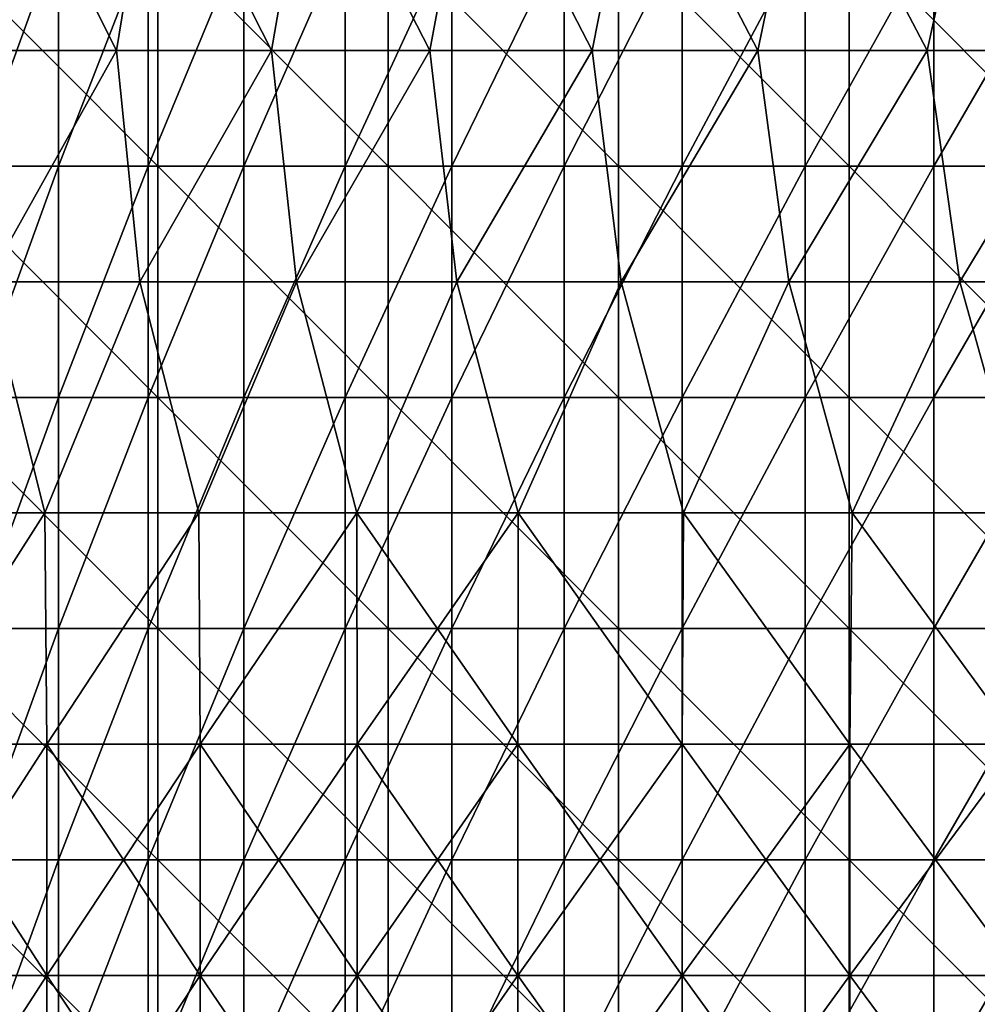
# Model space of a CAD drawing. Header units: inches. Extents: x -4.75 to 4.5, y 0 to 1.88.
# Tile 72 of 256: x -2.68 to -2.34, y 0.99 to 1.33. Entities that reach past the tile are written whole.
import ezdxf

# ---------------------------------------------------------------- set-up
doc = ezdxf.new("R2010")
doc.units = ezdxf.units.IN
doc.header["$LTSCALE"] = 101.851852
doc.header["$MEASUREMENT"] = 0
for name, color, linetype in [('11', 7, 'CONTINUOUS'), ('12', 7, 'CONTINUOUS'), ('20', 7, 'CONTINUOUS')]:
    doc.layers.add(name, color=color, linetype=linetype)

msp = doc.modelspace()

# ---------------------------------------------------------------- linework, layer by layer
at = {"layer": '11', "color": 13, "linetype": 'Continuous', "true_color": 0xd67263}
for points in [[(-2.69214, 1.36322, 1.0203), (-2.66303, 1.36322, 1.09403), (-2.69214, 1.28314, 1.0203), (-2.69214, 1.36322, 1.0203)], [(-2.66303, 1.36322, 1.09403), (-2.66303, 1.28314, 1.09403), (-2.69214, 1.28314, 1.0203), (-2.66303, 1.36322, 1.09403)], [(-2.66303, 1.36322, 1.09403), (-2.63191, 1.36322, 1.16692), (-2.66303, 1.28314, 1.09403), (-2.66303, 1.36322, 1.09403)], [(-2.63191, 1.36322, 1.16692), (-2.63191, 1.28314, 1.16692), (-2.66303, 1.28314, 1.09403), (-2.63191, 1.36322, 1.16692)], [(-2.63191, 1.36322, 1.16692), (-2.59878, 1.36322, 1.23893), (-2.63191, 1.28314, 1.16692), (-2.63191, 1.36322, 1.16692)], [(-2.59878, 1.36322, 1.23893), (-2.59878, 1.28314, 1.23893), (-2.63191, 1.28314, 1.16692), (-2.59878, 1.36322, 1.23893)], [(-2.59878, 1.36322, 1.23893), (-2.56369, 1.36322, 1.31001), (-2.59878, 1.28314, 1.23893), (-2.59878, 1.36322, 1.23893)], [(-2.56369, 1.36322, 1.31001), (-2.56369, 1.28314, 1.31001), (-2.59878, 1.28314, 1.23893), (-2.56369, 1.36322, 1.31001)], [(-2.56369, 1.36322, 1.31001), (-2.52666, 1.36322, 1.38008), (-2.56369, 1.28314, 1.31001), (-2.56369, 1.36322, 1.31001)], [(-2.52666, 1.36322, 1.38008), (-2.52666, 1.28314, 1.38008), (-2.56369, 1.28314, 1.31001), (-2.52666, 1.36322, 1.38008)], [(-2.52666, 1.36322, 1.38008), (-2.48771, 1.36322, 1.44912), (-2.52666, 1.28314, 1.38008), (-2.52666, 1.36322, 1.38008)], [(-2.48771, 1.36322, 1.44912), (-2.48771, 1.28314, 1.44912), (-2.52666, 1.28314, 1.38008), (-2.48771, 1.36322, 1.44912)], [(-2.48771, 1.36322, 1.44912), (-2.44687, 1.36322, 1.51705), (-2.48771, 1.28314, 1.44912), (-2.48771, 1.36322, 1.44912)], [(-2.44687, 1.36322, 1.51705), (-2.44687, 1.28314, 1.51705), (-2.48771, 1.28314, 1.44912), (-2.44687, 1.36322, 1.51705)], [(-2.44687, 1.36322, 1.51705), (-2.40418, 1.36322, 1.58384), (-2.44687, 1.28314, 1.51705), (-2.44687, 1.36322, 1.51705)], [(-2.40418, 1.36322, 1.58384), (-2.40418, 1.28314, 1.58384), (-2.44687, 1.28314, 1.51705), (-2.40418, 1.36322, 1.58384)], [(-2.40418, 1.36322, 1.58384), (-2.35967, 1.36322, 1.64942), (-2.40418, 1.28314, 1.58384), (-2.40418, 1.36322, 1.58384)], [(-2.35967, 1.36322, 1.64942), (-2.35967, 1.28314, 1.64942), (-2.40418, 1.28314, 1.58384), (-2.35967, 1.36322, 1.64942)], [(-2.35967, 1.36322, 1.64942), (-2.31337, 1.36322, 1.71375), (-2.35967, 1.28314, 1.64942), (-2.35967, 1.36322, 1.64942)], [(-2.31337, 1.36322, 1.71375), (-2.31337, 1.28314, 1.71375), (-2.35967, 1.28314, 1.64942), (-2.31337, 1.36322, 1.71375)], [(-2.66303, 1.20306, 1.09403), (-2.69214, 1.20306, 1.0203), (-2.66303, 1.28314, 1.09403), (-2.66303, 1.20306, 1.09403)], [(-2.66303, 1.28314, 1.09403), (-2.69214, 1.20306, 1.0203), (-2.69214, 1.28314, 1.0203), (-2.66303, 1.28314, 1.09403)], [(-2.63191, 1.20306, 1.16692), (-2.66303, 1.20306, 1.09403), (-2.63191, 1.28314, 1.16692), (-2.63191, 1.20306, 1.16692)], [(-2.63191, 1.28314, 1.16692), (-2.66303, 1.20306, 1.09403), (-2.66303, 1.28314, 1.09403), (-2.63191, 1.28314, 1.16692)], [(-2.59878, 1.20306, 1.23893), (-2.63191, 1.20306, 1.16692), (-2.59878, 1.28314, 1.23893), (-2.59878, 1.20306, 1.23893)], [(-2.59878, 1.28314, 1.23893), (-2.63191, 1.20306, 1.16692), (-2.63191, 1.28314, 1.16692), (-2.59878, 1.28314, 1.23893)], [(-2.56369, 1.20306, 1.31001), (-2.59878, 1.20306, 1.23893), (-2.56369, 1.28314, 1.31001), (-2.56369, 1.20306, 1.31001)], [(-2.56369, 1.28314, 1.31001), (-2.59878, 1.20306, 1.23893), (-2.59878, 1.28314, 1.23893), (-2.56369, 1.28314, 1.31001)], [(-2.52666, 1.20306, 1.38008), (-2.56369, 1.20306, 1.31001), (-2.52666, 1.28314, 1.38008), (-2.52666, 1.20306, 1.38008)], [(-2.52666, 1.28314, 1.38008), (-2.56369, 1.20306, 1.31001), (-2.56369, 1.28314, 1.31001), (-2.52666, 1.28314, 1.38008)], [(-2.48771, 1.20306, 1.44912), (-2.52666, 1.20306, 1.38008), (-2.48771, 1.28314, 1.44912), (-2.48771, 1.20306, 1.44912)], [(-2.48771, 1.28314, 1.44912), (-2.52666, 1.20306, 1.38008), (-2.52666, 1.28314, 1.38008), (-2.48771, 1.28314, 1.44912)], [(-2.44687, 1.20306, 1.51705), (-2.48771, 1.20306, 1.44912), (-2.44687, 1.28314, 1.51705), (-2.44687, 1.20306, 1.51705)], [(-2.44687, 1.28314, 1.51705), (-2.48771, 1.20306, 1.44912), (-2.48771, 1.28314, 1.44912), (-2.44687, 1.28314, 1.51705)], [(-2.40418, 1.20306, 1.58384), (-2.44687, 1.20306, 1.51705), (-2.40418, 1.28314, 1.58384), (-2.40418, 1.20306, 1.58384)], [(-2.40418, 1.28314, 1.58384), (-2.44687, 1.20306, 1.51705), (-2.44687, 1.28314, 1.51705), (-2.40418, 1.28314, 1.58384)], [(-2.35967, 1.20306, 1.64942), (-2.40418, 1.20306, 1.58384), (-2.35967, 1.28314, 1.64942), (-2.35967, 1.20306, 1.64942)], [(-2.35967, 1.28314, 1.64942), (-2.40418, 1.20306, 1.58384), (-2.40418, 1.28314, 1.58384), (-2.35967, 1.28314, 1.64942)], [(-2.31337, 1.20306, 1.71375), (-2.35967, 1.20306, 1.64942), (-2.31337, 1.28314, 1.71375), (-2.31337, 1.20306, 1.71375)], [(-2.31337, 1.28314, 1.71375), (-2.35967, 1.20306, 1.64942), (-2.35967, 1.28314, 1.64942), (-2.31337, 1.28314, 1.71375)], [(-2.66303, 1.12298, 1.09403), (-2.69214, 1.12298, 1.0203), (-2.66303, 1.20306, 1.09403), (-2.66303, 1.12298, 1.09403)], [(-2.66303, 1.20306, 1.09403), (-2.69214, 1.12298, 1.0203), (-2.69214, 1.20306, 1.0203), (-2.66303, 1.20306, 1.09403)], [(-2.63191, 1.12298, 1.16692), (-2.66303, 1.12298, 1.09403), (-2.63191, 1.20306, 1.16692), (-2.63191, 1.12298, 1.16692)], [(-2.63191, 1.20306, 1.16692), (-2.66303, 1.12298, 1.09403), (-2.66303, 1.20306, 1.09403), (-2.63191, 1.20306, 1.16692)], [(-2.59878, 1.12298, 1.23893), (-2.63191, 1.12298, 1.16692), (-2.59878, 1.20306, 1.23893), (-2.59878, 1.12298, 1.23893)], [(-2.59878, 1.20306, 1.23893), (-2.63191, 1.12298, 1.16692), (-2.63191, 1.20306, 1.16692), (-2.59878, 1.20306, 1.23893)], [(-2.56369, 1.12298, 1.31001), (-2.59878, 1.12298, 1.23893), (-2.56369, 1.20306, 1.31001), (-2.56369, 1.12298, 1.31001)], [(-2.56369, 1.20306, 1.31001), (-2.59878, 1.12298, 1.23893), (-2.59878, 1.20306, 1.23893), (-2.56369, 1.20306, 1.31001)], [(-2.52666, 1.12298, 1.38008), (-2.56369, 1.12298, 1.31001), (-2.52666, 1.20306, 1.38008), (-2.52666, 1.12298, 1.38008)], [(-2.52666, 1.20306, 1.38008), (-2.56369, 1.12298, 1.31001), (-2.56369, 1.20306, 1.31001), (-2.52666, 1.20306, 1.38008)], [(-2.48771, 1.12298, 1.44912), (-2.52666, 1.12298, 1.38008), (-2.48771, 1.20306, 1.44912), (-2.48771, 1.12298, 1.44912)], [(-2.48771, 1.20306, 1.44912), (-2.52666, 1.12298, 1.38008), (-2.52666, 1.20306, 1.38008), (-2.48771, 1.20306, 1.44912)], [(-2.44687, 1.12298, 1.51705), (-2.48771, 1.12298, 1.44912), (-2.44687, 1.20306, 1.51705), (-2.44687, 1.12298, 1.51705)], [(-2.44687, 1.20306, 1.51705), (-2.48771, 1.12298, 1.44912), (-2.48771, 1.20306, 1.44912), (-2.44687, 1.20306, 1.51705)], [(-2.40418, 1.12298, 1.58384), (-2.44687, 1.12298, 1.51705), (-2.40418, 1.20306, 1.58384), (-2.40418, 1.12298, 1.58384)], [(-2.40418, 1.20306, 1.58384), (-2.44687, 1.12298, 1.51705), (-2.44687, 1.20306, 1.51705), (-2.40418, 1.20306, 1.58384)], [(-2.35967, 1.12298, 1.64942), (-2.40418, 1.12298, 1.58384), (-2.35967, 1.20306, 1.64942), (-2.35967, 1.12298, 1.64942)], [(-2.35967, 1.20306, 1.64942), (-2.40418, 1.12298, 1.58384), (-2.40418, 1.20306, 1.58384), (-2.35967, 1.20306, 1.64942)], [(-2.31337, 1.12298, 1.71375), (-2.35967, 1.12298, 1.64942), (-2.31337, 1.20306, 1.71375), (-2.31337, 1.12298, 1.71375)], [(-2.31337, 1.20306, 1.71375), (-2.35967, 1.12298, 1.64942), (-2.35967, 1.20306, 1.64942), (-2.31337, 1.20306, 1.71375)], [(-2.66303, 1.0429, 1.09403), (-2.69214, 1.0429, 1.0203), (-2.66303, 1.12298, 1.09403), (-2.66303, 1.0429, 1.09403)], [(-2.66303, 1.12298, 1.09403), (-2.69214, 1.0429, 1.0203), (-2.69214, 1.12298, 1.0203), (-2.66303, 1.12298, 1.09403)], [(-2.63191, 1.0429, 1.16692), (-2.66303, 1.0429, 1.09403), (-2.63191, 1.12298, 1.16692), (-2.63191, 1.0429, 1.16692)], [(-2.63191, 1.12298, 1.16692), (-2.66303, 1.0429, 1.09403), (-2.66303, 1.12298, 1.09403), (-2.63191, 1.12298, 1.16692)], [(-2.59878, 1.0429, 1.23893), (-2.63191, 1.0429, 1.16692), (-2.59878, 1.12298, 1.23893), (-2.59878, 1.0429, 1.23893)], [(-2.59878, 1.12298, 1.23893), (-2.63191, 1.0429, 1.16692), (-2.63191, 1.12298, 1.16692), (-2.59878, 1.12298, 1.23893)], [(-2.56369, 1.0429, 1.31001), (-2.59878, 1.0429, 1.23893), (-2.56369, 1.12298, 1.31001), (-2.56369, 1.0429, 1.31001)], [(-2.56369, 1.12298, 1.31001), (-2.59878, 1.0429, 1.23893), (-2.59878, 1.12298, 1.23893), (-2.56369, 1.12298, 1.31001)], [(-2.52666, 1.0429, 1.38008), (-2.56369, 1.0429, 1.31001), (-2.52666, 1.12298, 1.38008), (-2.52666, 1.0429, 1.38008)], [(-2.52666, 1.12298, 1.38008), (-2.56369, 1.0429, 1.31001), (-2.56369, 1.12298, 1.31001), (-2.52666, 1.12298, 1.38008)], [(-2.48771, 1.0429, 1.44912), (-2.52666, 1.0429, 1.38008), (-2.48771, 1.12298, 1.44912), (-2.48771, 1.0429, 1.44912)], [(-2.48771, 1.12298, 1.44912), (-2.52666, 1.0429, 1.38008), (-2.52666, 1.12298, 1.38008), (-2.48771, 1.12298, 1.44912)], [(-2.44687, 1.0429, 1.51705), (-2.48771, 1.0429, 1.44912), (-2.44687, 1.12298, 1.51705), (-2.44687, 1.0429, 1.51705)], [(-2.44687, 1.12298, 1.51705), (-2.48771, 1.0429, 1.44912), (-2.48771, 1.12298, 1.44912), (-2.44687, 1.12298, 1.51705)], [(-2.40418, 1.0429, 1.58384), (-2.44687, 1.0429, 1.51705), (-2.40418, 1.12298, 1.58384), (-2.40418, 1.0429, 1.58384)], [(-2.40418, 1.12298, 1.58384), (-2.44687, 1.0429, 1.51705), (-2.44687, 1.12298, 1.51705), (-2.40418, 1.12298, 1.58384)], [(-2.35967, 1.0429, 1.64942), (-2.40418, 1.0429, 1.58384), (-2.35967, 1.12298, 1.64942), (-2.35967, 1.0429, 1.64942)], [(-2.35967, 1.12298, 1.64942), (-2.40418, 1.0429, 1.58384), (-2.40418, 1.12298, 1.58384), (-2.35967, 1.12298, 1.64942)], [(-2.31337, 1.0429, 1.71375), (-2.35967, 1.0429, 1.64942), (-2.31337, 1.12298, 1.71375), (-2.31337, 1.0429, 1.71375)], [(-2.31337, 1.12298, 1.71375), (-2.35967, 1.0429, 1.64942), (-2.35967, 1.12298, 1.64942), (-2.31337, 1.12298, 1.71375)], [(-2.66303, 0.96282, 1.09403), (-2.69214, 0.96282, 1.0203), (-2.66303, 1.0429, 1.09403), (-2.66303, 0.96282, 1.09403)], [(-2.66303, 1.0429, 1.09403), (-2.69214, 0.96282, 1.0203), (-2.69214, 1.0429, 1.0203), (-2.66303, 1.0429, 1.09403)], [(-2.63191, 0.96282, 1.16692), (-2.66303, 0.96282, 1.09403), (-2.63191, 1.0429, 1.16692), (-2.63191, 0.96282, 1.16692)], [(-2.63191, 1.0429, 1.16692), (-2.66303, 0.96282, 1.09403), (-2.66303, 1.0429, 1.09403), (-2.63191, 1.0429, 1.16692)], [(-2.59878, 0.96282, 1.23893), (-2.63191, 0.96282, 1.16692), (-2.59878, 1.0429, 1.23893), (-2.59878, 0.96282, 1.23893)], [(-2.59878, 1.0429, 1.23893), (-2.63191, 0.96282, 1.16692), (-2.63191, 1.0429, 1.16692), (-2.59878, 1.0429, 1.23893)], [(-2.56369, 0.96282, 1.31001), (-2.59878, 0.96282, 1.23893), (-2.56369, 1.0429, 1.31001), (-2.56369, 0.96282, 1.31001)], [(-2.56369, 1.0429, 1.31001), (-2.59878, 0.96282, 1.23893), (-2.59878, 1.0429, 1.23893), (-2.56369, 1.0429, 1.31001)], [(-2.52666, 0.96282, 1.38008), (-2.56369, 0.96282, 1.31001), (-2.52666, 1.0429, 1.38008), (-2.52666, 0.96282, 1.38008)], [(-2.52666, 1.0429, 1.38008), (-2.56369, 0.96282, 1.31001), (-2.56369, 1.0429, 1.31001), (-2.52666, 1.0429, 1.38008)], [(-2.48771, 0.96282, 1.44912), (-2.52666, 0.96282, 1.38008), (-2.48771, 1.0429, 1.44912), (-2.48771, 0.96282, 1.44912)], [(-2.48771, 1.0429, 1.44912), (-2.52666, 0.96282, 1.38008), (-2.52666, 1.0429, 1.38008), (-2.48771, 1.0429, 1.44912)], [(-2.44687, 0.96282, 1.51705), (-2.48771, 0.96282, 1.44912), (-2.44687, 1.0429, 1.51705), (-2.44687, 0.96282, 1.51705)], [(-2.44687, 1.0429, 1.51705), (-2.48771, 0.96282, 1.44912), (-2.48771, 1.0429, 1.44912), (-2.44687, 1.0429, 1.51705)], [(-2.40418, 0.96282, 1.58384), (-2.44687, 0.96282, 1.51705), (-2.40418, 1.0429, 1.58384), (-2.40418, 0.96282, 1.58384)], [(-2.40418, 1.0429, 1.58384), (-2.44687, 0.96282, 1.51705), (-2.44687, 1.0429, 1.51705), (-2.40418, 1.0429, 1.58384)], [(-2.35967, 0.96282, 1.64942), (-2.40418, 0.96282, 1.58384), (-2.35967, 1.0429, 1.64942), (-2.35967, 0.96282, 1.64942)], [(-2.35967, 1.0429, 1.64942), (-2.40418, 0.96282, 1.58384), (-2.40418, 1.0429, 1.58384), (-2.35967, 1.0429, 1.64942)], [(-2.31337, 0.96282, 1.71375), (-2.35967, 0.96282, 1.64942), (-2.31337, 1.0429, 1.71375), (-2.31337, 0.96282, 1.71375)], [(-2.31337, 1.0429, 1.71375), (-2.35967, 0.96282, 1.64942), (-2.35967, 1.0429, 1.64942), (-2.31337, 1.0429, 1.71375)]]:
    msp.add_3dface(points, dxfattribs=at)
at = {"layer": '12', "color": 13, "linetype": 'Continuous', "true_color": 0xd67263}
for points in [[(-2.69529, 1.32318, 2.32956), (-2.6429, 1.32318, 2.38882), (-2.6831, 1.40326, 2.34359), (-2.69529, 1.32318, 2.32956)], [(-2.6429, 1.32318, -2.38882), (-2.69529, 1.32318, -2.32955), (-2.6831, 1.40326, -2.34359), (-2.6429, 1.32318, -2.38882)], [(-2.6831, 1.40326, 2.34359), (-2.6429, 1.32318, 2.38882), (-2.62984, 1.40326, 2.40319), (-2.6831, 1.40326, 2.34359)], [(-2.62984, 1.40326, -2.40319), (-2.6429, 1.32318, -2.38882), (-2.6831, 1.40326, -2.34359), (-2.62984, 1.40326, -2.40319)], [(-2.6429, 1.32318, 2.38882), (-2.58922, 1.32318, 2.44691), (-2.62984, 1.40326, 2.40319), (-2.6429, 1.32318, 2.38882)], [(-2.58922, 1.32318, -2.44691), (-2.6429, 1.32318, -2.38882), (-2.62984, 1.40326, -2.40319), (-2.58922, 1.32318, -2.44691)], [(-2.62984, 1.40326, 2.40319), (-2.58922, 1.32318, 2.44691), (-2.57527, 1.40326, 2.46158), (-2.62984, 1.40326, 2.40319)], [(-2.57527, 1.40326, -2.46158), (-2.58922, 1.32318, -2.44691), (-2.62984, 1.40326, -2.40319), (-2.57527, 1.40326, -2.46158)], [(-2.58922, 1.32318, 2.44691), (-2.53425, 1.32318, 2.50379), (-2.57527, 1.40326, 2.46158), (-2.58922, 1.32318, 2.44691)], [(-2.53425, 1.32318, -2.50379), (-2.58922, 1.32318, -2.44691), (-2.57527, 1.40326, -2.46158), (-2.53425, 1.32318, -2.50379)], [(-2.57527, 1.40326, 2.46158), (-2.53425, 1.32318, 2.50379), (-2.5194, 1.40326, 2.51874), (-2.57527, 1.40326, 2.46158)], [(-2.5194, 1.40326, -2.51874), (-2.53425, 1.32318, -2.50379), (-2.57527, 1.40326, -2.46158), (-2.5194, 1.40326, -2.51874)], [(-2.53425, 1.32318, 2.50379), (-2.47804, 1.32318, 2.55944), (-2.5194, 1.40326, 2.51874), (-2.53425, 1.32318, 2.50379)], [(-2.47804, 1.32318, -2.55944), (-2.53425, 1.32318, -2.50379), (-2.5194, 1.40326, -2.51874), (-2.47804, 1.32318, -2.55944)], [(-2.5194, 1.40326, 2.51874), (-2.47804, 1.32318, 2.55944), (-2.46226, 1.40326, 2.57463), (-2.5194, 1.40326, 2.51874)], [(-2.46226, 1.40326, -2.57463), (-2.47804, 1.32318, -2.55944), (-2.5194, 1.40326, -2.51874), (-2.46226, 1.40326, -2.57463)], [(-2.47804, 1.32318, 2.55944), (-2.4206, 1.32318, 2.61382), (-2.46226, 1.40326, 2.57463), (-2.47804, 1.32318, 2.55944)], [(-2.42061, 1.32318, -2.61382), (-2.47804, 1.32318, -2.55944), (-2.46226, 1.40326, -2.57463), (-2.42061, 1.32318, -2.61382)], [(-2.46226, 1.40326, 2.57463), (-2.4206, 1.32318, 2.61382), (-2.40388, 1.40326, 2.62922), (-2.46226, 1.40326, 2.57463)], [(-2.40388, 1.40326, -2.62922), (-2.42061, 1.32318, -2.61382), (-2.46226, 1.40326, -2.57463), (-2.40388, 1.40326, -2.62922)], [(-2.36198, 1.32318, -2.66692), (-2.42061, 1.32318, -2.61382), (-2.40388, 1.40326, -2.62922), (-2.36198, 1.32318, -2.66692)], [(-2.4206, 1.32318, 2.61382), (-2.36198, 1.32318, 2.66692), (-2.40388, 1.40326, 2.62922), (-2.4206, 1.32318, 2.61382)], [(-2.40388, 1.40326, 2.62922), (-2.36198, 1.32318, 2.66692), (-2.34429, 1.40326, 2.68249), (-2.40388, 1.40326, 2.62922)], [(-2.34429, 1.40326, -2.68249), (-2.36198, 1.32318, -2.66692), (-2.40388, 1.40326, -2.62922), (-2.34429, 1.40326, -2.68249)], [(-2.36198, 1.32318, 2.66692), (-2.30218, 1.32318, 2.7187), (-2.34429, 1.40326, 2.68249), (-2.36198, 1.32318, 2.66692)], [(-2.30219, 1.32318, -2.7187), (-2.36198, 1.32318, -2.66692), (-2.34429, 1.40326, -2.68249), (-2.30219, 1.32318, -2.7187)], [(-2.69529, 1.32318, 2.32956), (-2.68783, 1.2431, 2.33815), (-2.6429, 1.32318, 2.38882), (-2.69529, 1.32318, 2.32956)], [(-2.69529, 1.32318, -2.32955), (-2.6429, 1.32318, -2.38882), (-2.68784, 1.2431, -2.33814), (-2.69529, 1.32318, -2.32955)], [(-2.68784, 1.2431, -2.33814), (-2.6429, 1.32318, -2.38882), (-2.63484, 1.2431, -2.39771), (-2.68784, 1.2431, -2.33814)], [(-2.68783, 1.2431, 2.33815), (-2.63483, 1.2431, 2.39772), (-2.6429, 1.32318, 2.38882), (-2.68783, 1.2431, 2.33815)], [(-2.6429, 1.32318, 2.38882), (-2.63483, 1.2431, 2.39772), (-2.58922, 1.32318, 2.44691), (-2.6429, 1.32318, 2.38882)], [(-2.6429, 1.32318, -2.38882), (-2.58922, 1.32318, -2.44691), (-2.63484, 1.2431, -2.39771), (-2.6429, 1.32318, -2.38882)], [(-2.63484, 1.2431, -2.39771), (-2.58922, 1.32318, -2.44691), (-2.58052, 1.2431, -2.45608), (-2.63484, 1.2431, -2.39771)], [(-2.63483, 1.2431, 2.39772), (-2.58051, 1.2431, 2.45609), (-2.58922, 1.32318, 2.44691), (-2.63483, 1.2431, 2.39772)], [(-2.58922, 1.32318, 2.44691), (-2.58051, 1.2431, 2.45609), (-2.53425, 1.32318, 2.50379), (-2.58922, 1.32318, 2.44691)], [(-2.58922, 1.32318, -2.44691), (-2.53425, 1.32318, -2.50379), (-2.58052, 1.2431, -2.45608), (-2.58922, 1.32318, -2.44691)], [(-2.58052, 1.2431, -2.45608), (-2.53425, 1.32318, -2.50379), (-2.5249, 1.2431, -2.51322), (-2.58052, 1.2431, -2.45608)], [(-2.58051, 1.2431, 2.45609), (-2.5249, 1.2431, 2.51323), (-2.53425, 1.32318, 2.50379), (-2.58051, 1.2431, 2.45609)], [(-2.53425, 1.32318, 2.50379), (-2.5249, 1.2431, 2.51323), (-2.47804, 1.32318, 2.55944), (-2.53425, 1.32318, 2.50379)], [(-2.53425, 1.32318, -2.50379), (-2.47804, 1.32318, -2.55944), (-2.5249, 1.2431, -2.51322), (-2.53425, 1.32318, -2.50379)], [(-2.5249, 1.2431, 2.51323), (-2.46802, 1.2431, 2.5691), (-2.47804, 1.32318, 2.55944), (-2.5249, 1.2431, 2.51323)], [(-2.5249, 1.2431, -2.51322), (-2.47804, 1.32318, -2.55944), (-2.46803, 1.2431, -2.5691), (-2.5249, 1.2431, -2.51322)], [(-2.47804, 1.32318, 2.55944), (-2.46802, 1.2431, 2.5691), (-2.4206, 1.32318, 2.61382), (-2.47804, 1.32318, 2.55944)], [(-2.47804, 1.32318, -2.55944), (-2.42061, 1.32318, -2.61382), (-2.46803, 1.2431, -2.5691), (-2.47804, 1.32318, -2.55944)], [(-2.46803, 1.2431, -2.5691), (-2.42061, 1.32318, -2.61382), (-2.40991, 1.2431, -2.62369), (-2.46803, 1.2431, -2.5691)], [(-2.46802, 1.2431, 2.5691), (-2.4099, 1.2431, 2.62369), (-2.4206, 1.32318, 2.61382), (-2.46802, 1.2431, 2.5691)], [(-2.42061, 1.32318, -2.61382), (-2.36198, 1.32318, -2.66692), (-2.40991, 1.2431, -2.62369), (-2.42061, 1.32318, -2.61382)], [(-2.4206, 1.32318, 2.61382), (-2.4099, 1.2431, 2.62369), (-2.36198, 1.32318, 2.66692), (-2.4206, 1.32318, 2.61382)], [(-2.40991, 1.2431, -2.62369), (-2.36198, 1.32318, -2.66692), (-2.35059, 1.2431, -2.67696), (-2.40991, 1.2431, -2.62369)], [(-2.4099, 1.2431, 2.62369), (-2.35058, 1.2431, 2.67697), (-2.36198, 1.32318, 2.66692), (-2.4099, 1.2431, 2.62369)], [(-2.36198, 1.32318, 2.66692), (-2.35058, 1.2431, 2.67697), (-2.30218, 1.32318, 2.7187), (-2.36198, 1.32318, 2.66692)], [(-2.36198, 1.32318, -2.66692), (-2.30219, 1.32318, -2.7187), (-2.35059, 1.2431, -2.67696), (-2.36198, 1.32318, -2.66692)], [(-2.35059, 1.2431, -2.67696), (-2.30219, 1.32318, -2.7187), (-2.29009, 1.2431, -2.7289), (-2.35059, 1.2431, -2.67696)], [(-2.35058, 1.2431, 2.67697), (-2.29008, 1.2431, 2.72891), (-2.30218, 1.32318, 2.7187), (-2.35058, 1.2431, 2.67697)], [(-2.66773, 1.16302, -2.36106), (-2.7198, 1.16302, -2.30089), (-2.68784, 1.2431, -2.33814), (-2.66773, 1.16302, -2.36106)], [(-2.68783, 1.2431, 2.33815), (-2.71979, 1.16302, 2.3009), (-2.66773, 1.16302, 2.36106), (-2.68783, 1.2431, 2.33815)], [(-2.66773, 1.16302, -2.36106), (-2.68784, 1.2431, -2.33814), (-2.63484, 1.2431, -2.39771), (-2.66773, 1.16302, -2.36106)], [(-2.63483, 1.2431, 2.39772), (-2.68783, 1.2431, 2.33815), (-2.66773, 1.16302, 2.36106), (-2.63483, 1.2431, 2.39772)], [(-2.63483, 1.2431, 2.39772), (-2.66773, 1.16302, 2.36106), (-2.61434, 1.16302, 2.42005), (-2.63483, 1.2431, 2.39772)], [(-2.61434, 1.16302, -2.42005), (-2.66773, 1.16302, -2.36106), (-2.63484, 1.2431, -2.39771), (-2.61434, 1.16302, -2.42005)], [(-2.61434, 1.16302, -2.42005), (-2.63484, 1.2431, -2.39771), (-2.58052, 1.2431, -2.45608), (-2.61434, 1.16302, -2.42005)], [(-2.58051, 1.2431, 2.45609), (-2.63483, 1.2431, 2.39772), (-2.61434, 1.16302, 2.42005), (-2.58051, 1.2431, 2.45609)], [(-2.58051, 1.2431, 2.45609), (-2.61434, 1.16302, 2.42005), (-2.55964, 1.16302, 2.47783), (-2.58051, 1.2431, 2.45609)], [(-2.55964, 1.16302, -2.47783), (-2.61434, 1.16302, -2.42005), (-2.58052, 1.2431, -2.45608), (-2.55964, 1.16302, -2.47783)], [(-2.55964, 1.16302, -2.47783), (-2.58052, 1.2431, -2.45608), (-2.5249, 1.2431, -2.51322), (-2.55964, 1.16302, -2.47783)], [(-2.5249, 1.2431, 2.51323), (-2.58051, 1.2431, 2.45609), (-2.55964, 1.16302, 2.47783), (-2.5249, 1.2431, 2.51323)], [(-2.5249, 1.2431, 2.51323), (-2.55964, 1.16302, 2.47783), (-2.50366, 1.16302, 2.53438), (-2.5249, 1.2431, 2.51323)], [(-2.50367, 1.16302, -2.53437), (-2.55964, 1.16302, -2.47783), (-2.5249, 1.2431, -2.51322), (-2.50367, 1.16302, -2.53437)], [(-2.46802, 1.2431, 2.5691), (-2.5249, 1.2431, 2.51323), (-2.50366, 1.16302, 2.53438), (-2.46802, 1.2431, 2.5691)], [(-2.50367, 1.16302, -2.53437), (-2.5249, 1.2431, -2.51322), (-2.46803, 1.2431, -2.5691), (-2.50367, 1.16302, -2.53437)], [(-2.44645, 1.16302, -2.58965), (-2.50367, 1.16302, -2.53437), (-2.46803, 1.2431, -2.5691), (-2.44645, 1.16302, -2.58965)], [(-2.46802, 1.2431, 2.5691), (-2.50366, 1.16302, 2.53438), (-2.44644, 1.16302, 2.58966), (-2.46802, 1.2431, 2.5691)], [(-2.44645, 1.16302, -2.58965), (-2.46803, 1.2431, -2.5691), (-2.40991, 1.2431, -2.62369), (-2.44645, 1.16302, -2.58965)], [(-2.4099, 1.2431, 2.62369), (-2.46802, 1.2431, 2.5691), (-2.44644, 1.16302, 2.58966), (-2.4099, 1.2431, 2.62369)], [(-2.388, 1.16302, -2.64364), (-2.44645, 1.16302, -2.58965), (-2.40991, 1.2431, -2.62369), (-2.388, 1.16302, -2.64364)], [(-2.4099, 1.2431, 2.62369), (-2.44644, 1.16302, 2.58966), (-2.388, 1.16302, 2.64365), (-2.4099, 1.2431, 2.62369)], [(-2.388, 1.16302, -2.64364), (-2.40991, 1.2431, -2.62369), (-2.35059, 1.2431, -2.67696), (-2.388, 1.16302, -2.64364)], [(-2.35058, 1.2431, 2.67697), (-2.4099, 1.2431, 2.62369), (-2.388, 1.16302, 2.64365), (-2.35058, 1.2431, 2.67697)], [(-2.35058, 1.2431, 2.67697), (-2.388, 1.16302, 2.64365), (-2.32836, 1.16302, 2.69632), (-2.35058, 1.2431, 2.67697)], [(-2.32837, 1.16302, -2.69631), (-2.388, 1.16302, -2.64364), (-2.35059, 1.2431, -2.67696), (-2.32837, 1.16302, -2.69631)], [(-2.32837, 1.16302, -2.69631), (-2.35059, 1.2431, -2.67696), (-2.29009, 1.2431, -2.7289), (-2.32837, 1.16302, -2.69631)], [(-2.29008, 1.2431, 2.72891), (-2.35058, 1.2431, 2.67697), (-2.32836, 1.16302, 2.69632), (-2.29008, 1.2431, 2.72891)], [(-2.66773, 1.16302, -2.36106), (-2.71888, 1.08294, -2.30198), (-2.7198, 1.16302, -2.30089), (-2.66773, 1.16302, -2.36106)], [(-2.71979, 1.16302, 2.3009), (-2.71888, 1.08294, 2.30198), (-2.66773, 1.16302, 2.36106), (-2.71979, 1.16302, 2.3009)], [(-2.71888, 1.08294, 2.30198), (-2.66706, 1.08294, 2.36182), (-2.66773, 1.16302, 2.36106), (-2.71888, 1.08294, 2.30198)], [(-2.66706, 1.08294, -2.36182), (-2.71888, 1.08294, -2.30198), (-2.66773, 1.16302, -2.36106), (-2.66706, 1.08294, -2.36182)], [(-2.66773, 1.16302, 2.36106), (-2.66706, 1.08294, 2.36182), (-2.61434, 1.16302, 2.42005), (-2.66773, 1.16302, 2.36106)], [(-2.61434, 1.16302, -2.42005), (-2.66706, 1.08294, -2.36182), (-2.66773, 1.16302, -2.36106), (-2.61434, 1.16302, -2.42005)], [(-2.66706, 1.08294, 2.36182), (-2.61392, 1.08294, 2.4205), (-2.61434, 1.16302, 2.42005), (-2.66706, 1.08294, 2.36182)], [(-2.61392, 1.08294, -2.4205), (-2.66706, 1.08294, -2.36182), (-2.61434, 1.16302, -2.42005), (-2.61392, 1.08294, -2.4205)], [(-2.61434, 1.16302, 2.42005), (-2.61392, 1.08294, 2.4205), (-2.55964, 1.16302, 2.47783), (-2.61434, 1.16302, 2.42005)], [(-2.55964, 1.16302, -2.47783), (-2.61392, 1.08294, -2.4205), (-2.61434, 1.16302, -2.42005), (-2.55964, 1.16302, -2.47783)], [(-2.61392, 1.08294, 2.4205), (-2.55949, 1.08294, 2.47799), (-2.55964, 1.16302, 2.47783), (-2.61392, 1.08294, 2.4205)], [(-2.55949, 1.08294, -2.47799), (-2.61392, 1.08294, -2.4205), (-2.55964, 1.16302, -2.47783), (-2.55949, 1.08294, -2.47799)], [(-2.55949, 1.08294, 2.47799), (-2.5038, 1.08294, 2.53425), (-2.55964, 1.16302, 2.47783), (-2.55949, 1.08294, 2.47799)], [(-2.55964, 1.16302, 2.47783), (-2.5038, 1.08294, 2.53425), (-2.50366, 1.16302, 2.53438), (-2.55964, 1.16302, 2.47783)], [(-2.50367, 1.16302, -2.53437), (-2.55949, 1.08294, -2.47799), (-2.55964, 1.16302, -2.47783), (-2.50367, 1.16302, -2.53437)], [(-2.5038, 1.08294, -2.53425), (-2.55949, 1.08294, -2.47799), (-2.50367, 1.16302, -2.53437), (-2.5038, 1.08294, -2.53425)], [(-2.5038, 1.08294, 2.53425), (-2.44687, 1.08294, 2.58925), (-2.50366, 1.16302, 2.53438), (-2.5038, 1.08294, 2.53425)], [(-2.44687, 1.08294, -2.58925), (-2.5038, 1.08294, -2.53425), (-2.50367, 1.16302, -2.53437), (-2.44687, 1.08294, -2.58925)], [(-2.44645, 1.16302, -2.58965), (-2.44687, 1.08294, -2.58925), (-2.50367, 1.16302, -2.53437), (-2.44645, 1.16302, -2.58965)], [(-2.50366, 1.16302, 2.53438), (-2.44687, 1.08294, 2.58925), (-2.44644, 1.16302, 2.58966), (-2.50366, 1.16302, 2.53438)], [(-2.44687, 1.08294, 2.58925), (-2.38873, 1.08294, 2.64298), (-2.44644, 1.16302, 2.58966), (-2.44687, 1.08294, 2.58925)], [(-2.38873, 1.08294, -2.64298), (-2.44687, 1.08294, -2.58925), (-2.44645, 1.16302, -2.58965), (-2.38873, 1.08294, -2.64298)], [(-2.388, 1.16302, -2.64364), (-2.38873, 1.08294, -2.64298), (-2.44645, 1.16302, -2.58965), (-2.388, 1.16302, -2.64364)], [(-2.44644, 1.16302, 2.58966), (-2.38873, 1.08294, 2.64298), (-2.388, 1.16302, 2.64365), (-2.44644, 1.16302, 2.58966)], [(-2.38873, 1.08294, 2.64298), (-2.32942, 1.08294, 2.69541), (-2.388, 1.16302, 2.64365), (-2.38873, 1.08294, 2.64298)], [(-2.32942, 1.08294, -2.69541), (-2.38873, 1.08294, -2.64298), (-2.388, 1.16302, -2.64364), (-2.32942, 1.08294, -2.69541)], [(-2.388, 1.16302, 2.64365), (-2.32942, 1.08294, 2.69541), (-2.32836, 1.16302, 2.69632), (-2.388, 1.16302, 2.64365)], [(-2.32837, 1.16302, -2.69631), (-2.32942, 1.08294, -2.69541), (-2.388, 1.16302, -2.64364), (-2.32837, 1.16302, -2.69631)], [(-2.66706, 1.08294, 2.36182), (-2.71888, 1.08294, 2.30198), (-2.66706, 1.00286, 2.36182), (-2.66706, 1.08294, 2.36182)], [(-2.66706, 1.00286, 2.36182), (-2.71888, 1.08294, 2.30198), (-2.71888, 1.00286, 2.30198), (-2.66706, 1.00286, 2.36182)], [(-2.66706, 1.00286, -2.36182), (-2.71888, 1.00286, -2.30198), (-2.66706, 1.08294, -2.36182), (-2.66706, 1.00286, -2.36182)], [(-2.66706, 1.08294, -2.36182), (-2.71888, 1.00286, -2.30198), (-2.71888, 1.08294, -2.30198), (-2.66706, 1.08294, -2.36182)], [(-2.61392, 1.08294, 2.4205), (-2.66706, 1.08294, 2.36182), (-2.61392, 1.00286, 2.4205), (-2.61392, 1.08294, 2.4205)], [(-2.61392, 1.00286, 2.4205), (-2.66706, 1.08294, 2.36182), (-2.66706, 1.00286, 2.36182), (-2.61392, 1.00286, 2.4205)], [(-2.61392, 1.00286, -2.4205), (-2.66706, 1.00286, -2.36182), (-2.61392, 1.08294, -2.4205), (-2.61392, 1.00286, -2.4205)], [(-2.61392, 1.08294, -2.4205), (-2.66706, 1.00286, -2.36182), (-2.66706, 1.08294, -2.36182), (-2.61392, 1.08294, -2.4205)], [(-2.55949, 1.08294, 2.47799), (-2.61392, 1.08294, 2.4205), (-2.55949, 1.00286, 2.47799), (-2.55949, 1.08294, 2.47799)], [(-2.55949, 1.00286, 2.47799), (-2.61392, 1.08294, 2.4205), (-2.61392, 1.00286, 2.4205), (-2.55949, 1.00286, 2.47799)], [(-2.55949, 1.00286, -2.47799), (-2.61392, 1.00286, -2.4205), (-2.55949, 1.08294, -2.47799), (-2.55949, 1.00286, -2.47799)], [(-2.55949, 1.08294, -2.47799), (-2.61392, 1.00286, -2.4205), (-2.61392, 1.08294, -2.4205), (-2.55949, 1.08294, -2.47799)], [(-2.5038, 1.08294, 2.53425), (-2.55949, 1.08294, 2.47799), (-2.5038, 1.00286, 2.53425), (-2.5038, 1.08294, 2.53425)], [(-2.5038, 1.00286, 2.53425), (-2.55949, 1.08294, 2.47799), (-2.55949, 1.00286, 2.47799), (-2.5038, 1.00286, 2.53425)], [(-2.5038, 1.00286, -2.53425), (-2.55949, 1.00286, -2.47799), (-2.5038, 1.08294, -2.53425), (-2.5038, 1.00286, -2.53425)], [(-2.5038, 1.08294, -2.53425), (-2.55949, 1.00286, -2.47799), (-2.55949, 1.08294, -2.47799), (-2.5038, 1.08294, -2.53425)], [(-2.44687, 1.08294, 2.58925), (-2.5038, 1.08294, 2.53425), (-2.44687, 1.00286, 2.58925), (-2.44687, 1.08294, 2.58925)], [(-2.44687, 1.00286, 2.58925), (-2.5038, 1.08294, 2.53425), (-2.5038, 1.00286, 2.53425), (-2.44687, 1.00286, 2.58925)], [(-2.44687, 1.00286, -2.58925), (-2.5038, 1.00286, -2.53425), (-2.44687, 1.08294, -2.58925), (-2.44687, 1.00286, -2.58925)], [(-2.44687, 1.08294, -2.58925), (-2.5038, 1.00286, -2.53425), (-2.5038, 1.08294, -2.53425), (-2.44687, 1.08294, -2.58925)], [(-2.38873, 1.08294, 2.64298), (-2.44687, 1.08294, 2.58925), (-2.38873, 1.00286, 2.64298), (-2.38873, 1.08294, 2.64298)], [(-2.38873, 1.00286, 2.64298), (-2.44687, 1.08294, 2.58925), (-2.44687, 1.00286, 2.58925), (-2.38873, 1.00286, 2.64298)], [(-2.38873, 1.00286, -2.64298), (-2.44687, 1.00286, -2.58925), (-2.38873, 1.08294, -2.64298), (-2.38873, 1.00286, -2.64298)], [(-2.38873, 1.08294, -2.64298), (-2.44687, 1.00286, -2.58925), (-2.44687, 1.08294, -2.58925), (-2.38873, 1.08294, -2.64298)], [(-2.32942, 1.08294, 2.69541), (-2.38873, 1.08294, 2.64298), (-2.32942, 1.00286, 2.69541), (-2.32942, 1.08294, 2.69541)], [(-2.32942, 1.00286, 2.69541), (-2.38873, 1.08294, 2.64298), (-2.38873, 1.00286, 2.64298), (-2.32942, 1.00286, 2.69541)], [(-2.32942, 1.00286, -2.69541), (-2.38873, 1.00286, -2.64298), (-2.32942, 1.08294, -2.69541), (-2.32942, 1.00286, -2.69541)], [(-2.32942, 1.08294, -2.69541), (-2.38873, 1.00286, -2.64298), (-2.38873, 1.08294, -2.64298), (-2.32942, 1.08294, -2.69541)], [(-2.66706, 1.00286, 2.36182), (-2.71888, 1.00286, 2.30198), (-2.66706, 0.92278, 2.36182), (-2.66706, 1.00286, 2.36182)], [(-2.66706, 0.92278, 2.36182), (-2.71888, 1.00286, 2.30198), (-2.71888, 0.92278, 2.30198), (-2.66706, 0.92278, 2.36182)], [(-2.66706, 0.92278, -2.36182), (-2.71888, 0.92278, -2.30198), (-2.66706, 1.00286, -2.36182), (-2.66706, 0.92278, -2.36182)], [(-2.66706, 1.00286, -2.36182), (-2.71888, 0.92278, -2.30198), (-2.71888, 1.00286, -2.30198), (-2.66706, 1.00286, -2.36182)], [(-2.61392, 1.00286, 2.4205), (-2.66706, 1.00286, 2.36182), (-2.61392, 0.92278, 2.4205), (-2.61392, 1.00286, 2.4205)], [(-2.61392, 0.92278, 2.4205), (-2.66706, 1.00286, 2.36182), (-2.66706, 0.92278, 2.36182), (-2.61392, 0.92278, 2.4205)], [(-2.61392, 0.92278, -2.4205), (-2.66706, 0.92278, -2.36182), (-2.61392, 1.00286, -2.4205), (-2.61392, 0.92278, -2.4205)], [(-2.61392, 1.00286, -2.4205), (-2.66706, 0.92278, -2.36182), (-2.66706, 1.00286, -2.36182), (-2.61392, 1.00286, -2.4205)], [(-2.55949, 1.00286, 2.47799), (-2.61392, 1.00286, 2.4205), (-2.55949, 0.92278, 2.47799), (-2.55949, 1.00286, 2.47799)], [(-2.55949, 0.92278, 2.47799), (-2.61392, 1.00286, 2.4205), (-2.61392, 0.92278, 2.4205), (-2.55949, 0.92278, 2.47799)], [(-2.55949, 0.92278, -2.47799), (-2.61392, 0.92278, -2.4205), (-2.55949, 1.00286, -2.47799), (-2.55949, 0.92278, -2.47799)], [(-2.55949, 1.00286, -2.47799), (-2.61392, 0.92278, -2.4205), (-2.61392, 1.00286, -2.4205), (-2.55949, 1.00286, -2.47799)], [(-2.5038, 1.00286, 2.53425), (-2.55949, 1.00286, 2.47799), (-2.5038, 0.92278, 2.53425), (-2.5038, 1.00286, 2.53425)], [(-2.5038, 0.92278, 2.53425), (-2.55949, 1.00286, 2.47799), (-2.55949, 0.92278, 2.47799), (-2.5038, 0.92278, 2.53425)], [(-2.5038, 0.92278, -2.53425), (-2.55949, 0.92278, -2.47799), (-2.5038, 1.00286, -2.53425), (-2.5038, 0.92278, -2.53425)], [(-2.5038, 1.00286, -2.53425), (-2.55949, 0.92278, -2.47799), (-2.55949, 1.00286, -2.47799), (-2.5038, 1.00286, -2.53425)], [(-2.44687, 1.00286, 2.58925), (-2.5038, 1.00286, 2.53425), (-2.44687, 0.92278, 2.58925), (-2.44687, 1.00286, 2.58925)], [(-2.44687, 0.92278, 2.58925), (-2.5038, 1.00286, 2.53425), (-2.5038, 0.92278, 2.53425), (-2.44687, 0.92278, 2.58925)], [(-2.44687, 0.92278, -2.58925), (-2.5038, 0.92278, -2.53425), (-2.44687, 1.00286, -2.58925), (-2.44687, 0.92278, -2.58925)], [(-2.44687, 1.00286, -2.58925), (-2.5038, 0.92278, -2.53425), (-2.5038, 1.00286, -2.53425), (-2.44687, 1.00286, -2.58925)], [(-2.38873, 1.00286, 2.64298), (-2.44687, 1.00286, 2.58925), (-2.38873, 0.92278, 2.64298), (-2.38873, 1.00286, 2.64298)], [(-2.38873, 0.92278, 2.64298), (-2.44687, 1.00286, 2.58925), (-2.44687, 0.92278, 2.58925), (-2.38873, 0.92278, 2.64298)], [(-2.38873, 0.92278, -2.64298), (-2.44687, 0.92278, -2.58925), (-2.38873, 1.00286, -2.64298), (-2.38873, 0.92278, -2.64298)], [(-2.38873, 1.00286, -2.64298), (-2.44687, 0.92278, -2.58925), (-2.44687, 1.00286, -2.58925), (-2.38873, 1.00286, -2.64298)], [(-2.32942, 1.00286, 2.69541), (-2.38873, 1.00286, 2.64298), (-2.32942, 0.92278, 2.69541), (-2.32942, 1.00286, 2.69541)], [(-2.32942, 0.92278, 2.69541), (-2.38873, 1.00286, 2.64298), (-2.38873, 0.92278, 2.64298), (-2.32942, 0.92278, 2.69541)], [(-2.32942, 0.92278, -2.69541), (-2.38873, 0.92278, -2.64298), (-2.32942, 1.00286, -2.69541), (-2.32942, 0.92278, -2.69541)], [(-2.32942, 1.00286, -2.69541), (-2.38873, 0.92278, -2.64298), (-2.38873, 1.00286, -2.64298), (-2.32942, 1.00286, -2.69541)]]:
    msp.add_3dface(points, dxfattribs=at)
at = {"layer": '20', "color": 13, "linetype": 'Continuous', "true_color": 0xd67263}
for points in [[(-2.62857, 1.36322, 0.25), (-2.70842, 1.36322, 0.25), (-2.62857, 1.28314, 0.25), (-2.62857, 1.36322, 0.25)], [(-2.70842, 1.36322, 0.25), (-2.70842, 1.28314, 0.25), (-2.62857, 1.28314, 0.25), (-2.70842, 1.36322, 0.25)], [(-2.54872, 1.36322, 0.25), (-2.62857, 1.36322, 0.25), (-2.54872, 1.28314, 0.25), (-2.54872, 1.36322, 0.25)], [(-2.62857, 1.36322, 0.25), (-2.62857, 1.28314, 0.25), (-2.54872, 1.28314, 0.25), (-2.62857, 1.36322, 0.25)], [(-2.46887, 1.36322, 0.25), (-2.54872, 1.36322, 0.25), (-2.46887, 1.28314, 0.25), (-2.46887, 1.36322, 0.25)], [(-2.54872, 1.36322, 0.25), (-2.54872, 1.28314, 0.25), (-2.46887, 1.28314, 0.25), (-2.54872, 1.36322, 0.25)], [(-2.38902, 1.36322, 0.25), (-2.46887, 1.36322, 0.25), (-2.38902, 1.28314, 0.25), (-2.38902, 1.36322, 0.25)], [(-2.46887, 1.36322, 0.25), (-2.46887, 1.28314, 0.25), (-2.38902, 1.28314, 0.25), (-2.46887, 1.36322, 0.25)], [(-2.30916, 1.36322, 0.25), (-2.38902, 1.36322, 0.25), (-2.30916, 1.28314, 0.25), (-2.30916, 1.36322, 0.25)], [(-2.38902, 1.36322, 0.25), (-2.38902, 1.28314, 0.25), (-2.30916, 1.28314, 0.25), (-2.38902, 1.36322, 0.25)], [(-2.70842, 1.20306, 0.25), (-2.62857, 1.20306, 0.25), (-2.70842, 1.28314, 0.25), (-2.70842, 1.20306, 0.25)], [(-2.70842, 1.28314, 0.25), (-2.62857, 1.20306, 0.25), (-2.62857, 1.28314, 0.25), (-2.70842, 1.28314, 0.25)], [(-2.62857, 1.20306, 0.25), (-2.54872, 1.20306, 0.25), (-2.62857, 1.28314, 0.25), (-2.62857, 1.20306, 0.25)], [(-2.62857, 1.28314, 0.25), (-2.54872, 1.20306, 0.25), (-2.54872, 1.28314, 0.25), (-2.62857, 1.28314, 0.25)], [(-2.54872, 1.20306, 0.25), (-2.46887, 1.20306, 0.25), (-2.54872, 1.28314, 0.25), (-2.54872, 1.20306, 0.25)], [(-2.54872, 1.28314, 0.25), (-2.46887, 1.20306, 0.25), (-2.46887, 1.28314, 0.25), (-2.54872, 1.28314, 0.25)], [(-2.46887, 1.20306, 0.25), (-2.38902, 1.20306, 0.25), (-2.46887, 1.28314, 0.25), (-2.46887, 1.20306, 0.25)], [(-2.46887, 1.28314, 0.25), (-2.38902, 1.20306, 0.25), (-2.38902, 1.28314, 0.25), (-2.46887, 1.28314, 0.25)], [(-2.38902, 1.20306, 0.25), (-2.30916, 1.20306, 0.25), (-2.38902, 1.28314, 0.25), (-2.38902, 1.20306, 0.25)], [(-2.38902, 1.28314, 0.25), (-2.30916, 1.20306, 0.25), (-2.30916, 1.28314, 0.25), (-2.38902, 1.28314, 0.25)], [(-2.70842, 1.12298, 0.25), (-2.62857, 1.12298, 0.25), (-2.70842, 1.20306, 0.25), (-2.70842, 1.12298, 0.25)], [(-2.70842, 1.20306, 0.25), (-2.62857, 1.12298, 0.25), (-2.62857, 1.20306, 0.25), (-2.70842, 1.20306, 0.25)], [(-2.62857, 1.12298, 0.25), (-2.54872, 1.12298, 0.25), (-2.62857, 1.20306, 0.25), (-2.62857, 1.12298, 0.25)], [(-2.62857, 1.20306, 0.25), (-2.54872, 1.12298, 0.25), (-2.54872, 1.20306, 0.25), (-2.62857, 1.20306, 0.25)], [(-2.54872, 1.12298, 0.25), (-2.46887, 1.12298, 0.25), (-2.54872, 1.20306, 0.25), (-2.54872, 1.12298, 0.25)], [(-2.54872, 1.20306, 0.25), (-2.46887, 1.12298, 0.25), (-2.46887, 1.20306, 0.25), (-2.54872, 1.20306, 0.25)], [(-2.46887, 1.12298, 0.25), (-2.38902, 1.12298, 0.25), (-2.46887, 1.20306, 0.25), (-2.46887, 1.12298, 0.25)], [(-2.46887, 1.20306, 0.25), (-2.38902, 1.12298, 0.25), (-2.38902, 1.20306, 0.25), (-2.46887, 1.20306, 0.25)], [(-2.38902, 1.12298, 0.25), (-2.30916, 1.12298, 0.25), (-2.38902, 1.20306, 0.25), (-2.38902, 1.12298, 0.25)], [(-2.38902, 1.20306, 0.25), (-2.30916, 1.12298, 0.25), (-2.30916, 1.20306, 0.25), (-2.38902, 1.20306, 0.25)], [(-2.70842, 1.0429, 0.25), (-2.62857, 1.0429, 0.25), (-2.70842, 1.12298, 0.25), (-2.70842, 1.0429, 0.25)], [(-2.70842, 1.12298, 0.25), (-2.62857, 1.0429, 0.25), (-2.62857, 1.12298, 0.25), (-2.70842, 1.12298, 0.25)], [(-2.62857, 1.0429, 0.25), (-2.54872, 1.0429, 0.25), (-2.62857, 1.12298, 0.25), (-2.62857, 1.0429, 0.25)], [(-2.62857, 1.12298, 0.25), (-2.54872, 1.0429, 0.25), (-2.54872, 1.12298, 0.25), (-2.62857, 1.12298, 0.25)], [(-2.54872, 1.0429, 0.25), (-2.46887, 1.0429, 0.25), (-2.54872, 1.12298, 0.25), (-2.54872, 1.0429, 0.25)], [(-2.54872, 1.12298, 0.25), (-2.46887, 1.0429, 0.25), (-2.46887, 1.12298, 0.25), (-2.54872, 1.12298, 0.25)], [(-2.46887, 1.0429, 0.25), (-2.38902, 1.0429, 0.25), (-2.46887, 1.12298, 0.25), (-2.46887, 1.0429, 0.25)], [(-2.46887, 1.12298, 0.25), (-2.38902, 1.0429, 0.25), (-2.38902, 1.12298, 0.25), (-2.46887, 1.12298, 0.25)], [(-2.38902, 1.0429, 0.25), (-2.30916, 1.0429, 0.25), (-2.38902, 1.12298, 0.25), (-2.38902, 1.0429, 0.25)], [(-2.38902, 1.12298, 0.25), (-2.30916, 1.0429, 0.25), (-2.30916, 1.12298, 0.25), (-2.38902, 1.12298, 0.25)], [(-2.70842, 0.96282, 0.25), (-2.62857, 0.96282, 0.25), (-2.70842, 1.0429, 0.25), (-2.70842, 0.96282, 0.25)], [(-2.70842, 1.0429, 0.25), (-2.62857, 0.96282, 0.25), (-2.62857, 1.0429, 0.25), (-2.70842, 1.0429, 0.25)], [(-2.62857, 0.96282, 0.25), (-2.54872, 0.96282, 0.25), (-2.62857, 1.0429, 0.25), (-2.62857, 0.96282, 0.25)], [(-2.62857, 1.0429, 0.25), (-2.54872, 0.96282, 0.25), (-2.54872, 1.0429, 0.25), (-2.62857, 1.0429, 0.25)], [(-2.54872, 0.96282, 0.25), (-2.46887, 0.96282, 0.25), (-2.54872, 1.0429, 0.25), (-2.54872, 0.96282, 0.25)], [(-2.54872, 1.0429, 0.25), (-2.46887, 0.96282, 0.25), (-2.46887, 1.0429, 0.25), (-2.54872, 1.0429, 0.25)], [(-2.46887, 0.96282, 0.25), (-2.38902, 0.96282, 0.25), (-2.46887, 1.0429, 0.25), (-2.46887, 0.96282, 0.25)], [(-2.46887, 1.0429, 0.25), (-2.38902, 0.96282, 0.25), (-2.38902, 1.0429, 0.25), (-2.46887, 1.0429, 0.25)], [(-2.38902, 0.96282, 0.25), (-2.30916, 0.96282, 0.25), (-2.38902, 1.0429, 0.25), (-2.38902, 0.96282, 0.25)], [(-2.38902, 1.0429, 0.25), (-2.30916, 0.96282, 0.25), (-2.30916, 1.0429, 0.25), (-2.38902, 1.0429, 0.25)]]:
    msp.add_3dface(points, dxfattribs=at)

doc.saveas('drawing.dxf')
